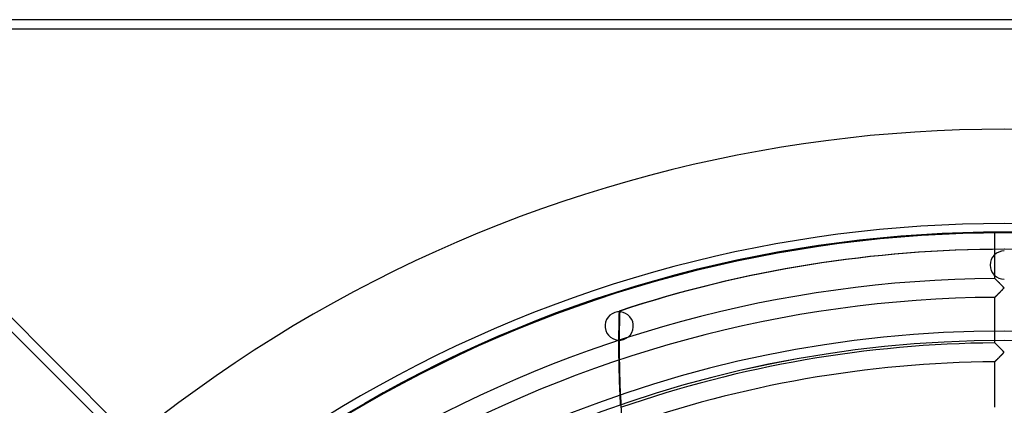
# Model space of a CAD drawing. Header units: millimetres. Extents: x -790 to 790, y -790 to 790.
# Tile 26 of 54: x -521 to 0, y 586 to 790. Entities that reach past the tile are written whole.
import ezdxf

# ---------------------------------------------------------------- set-up
doc = ezdxf.new("R2010")
doc.units = ezdxf.units.MM
doc.layers.add('HIDDEN', color=7, linetype='Continuous')
doc.layers.add('THICK', color=7, linetype='Continuous')

msp = doc.modelspace()

# ---------------------------------------------------------------- linework, layer by layer
at = {"layer": 'HIDDEN'}
for p, q in [((785, 785), (-785, 785)), ((-385.72, 491.78), (-594.59, 700.66)), ((-598.13, 697.12), (-395.98, 494.97)), ((-5, 652.87), (-5, 676.98)), ((0, 667.5), (0, 667.5)), ((-5, 652.87), (-4.99, 652.86)), ((-4.99, 652.86), (-5, 652.87)), ((-4.99, 652.86), (-4.98, 652.85)), ((-4.97, 652.84), (-4.99, 652.86)), ((-4.98, 652.85), (-4.94, 652.82)), ((-4.93, 652.8), (-4.97, 652.84)), ((-4.94, 652.82), (-4.9, 652.77)), ((-4.87, 652.74), (-4.93, 652.8)), ((-4.9, 652.77), (-4.85, 652.72)), ((-4.8, 652.68), (-4.87, 652.74)), ((-4.85, 652.72), (-4.78, 652.66)), ((-4.72, 652.6), (-4.8, 652.68)), ((-4.78, 652.66), (-4.71, 652.58)), ((-4.63, 652.5), (-4.72, 652.6)), ((-4.71, 652.58), (-4.62, 652.5)), ((-4.52, 652.39), (-4.63, 652.5)), ((-4.62, 652.5), (-4.53, 652.4)), ((-4.53, 652.4), (-4.42, 652.3)), ((-4.4, 652.28), (-4.52, 652.39)), ((-4.42, 652.3), (-4.31, 652.19)), ((-4.27, 652.15), (-4.4, 652.28)), ((-4.31, 652.19), (-4.19, 652.07)), ((-4.13, 652), (-4.27, 652.15)), ((-4.19, 652.07), (-4.07, 651.94)), ((-3.97, 651.85), (-4.13, 652)), ((-4.07, 651.94), (-3.94, 651.81)), ((-3.81, 651.68), (-3.97, 651.85)), ((0, 652.5), (0, 652.5)), ((-3.94, 651.81), (-3.8, 651.67)), ((-3.63, 651.51), (-3.81, 651.68)), ((-3.8, 651.67), (-3.65, 651.53)), ((-3.65, 651.53), (-3.51, 651.38)), ((-3.45, 651.32), (-3.63, 651.51)), ((-3.51, 651.38), (-3.35, 651.23)), ((-3.25, 651.13), (-3.45, 651.32)), ((-3.35, 651.23), (-3.2, 651.07)), ((-3.05, 650.93), (-3.25, 651.13)), ((-3.2, 651.07), (-3.03, 650.91)), ((-2.84, 650.72), (-3.05, 650.93)), ((-3.03, 650.91), (-2.87, 650.75)), ((-2.87, 650.75), (-2.7, 650.58)), ((-2.63, 650.5), (-2.84, 650.72)), ((-2.7, 650.58), (-2.53, 650.41)), ((-2.4, 650.28), (-2.63, 650.5)), ((-2.53, 650.41), (-2.36, 650.24)), ((-2.17, 650.05), (-2.4, 650.28)), ((-2.36, 650.24), (-2.19, 650.06)), ((-2.19, 650.06), (-2.01, 649.88)), ((-1.94, 649.81), (-2.17, 650.05)), ((-2.01, 649.88), (-1.83, 649.7)), ((-1.71, 649.58), (-1.94, 649.81)), ((-1.83, 649.7), (-1.65, 649.52)), ((-1.49, 649.35), (-1.71, 649.58)), ((-1.65, 649.52), (-1.47, 649.34)), ((-1.29, 649.15), (-1.49, 649.35)), ((-1.47, 649.34), (-1.29, 649.15)), ((-1.44, 646.49), (-1.24, 646.7)), ((-1.19, 646.75), (-1.34, 646.6)), ((-1.29, 649.15), (-1.11, 648.97)), ((-1.1, 648.95), (-1.29, 649.15)), ((-1.24, 646.7), (-1.05, 646.9)), ((-1.06, 646.89), (-1.19, 646.75)), ((-1.11, 648.97), (-0.95, 648.8)), ((-0.93, 648.77), (-1.1, 648.95)), ((-0.93, 647.02), (-1.06, 646.89)), ((-1.05, 646.9), (-0.88, 647.08)), ((-0.95, 648.8), (-0.8, 648.64)), ((-0.78, 648.61), (-0.93, 648.77)), ((-0.82, 647.15), (-0.93, 647.02)), ((-0.88, 647.08), (-0.73, 647.25)), ((-0.72, 647.26), (-0.82, 647.15)), ((-0.8, 648.64), (-0.67, 648.49)), ((-0.65, 648.47), (-0.78, 648.61)), ((-0.73, 647.25), (-0.6, 647.39)), ((-0.63, 647.36), (-0.72, 647.26)), ((-0.67, 648.49), (-0.56, 648.36)), ((-0.55, 648.35), (-0.65, 648.47)), ((-0.55, 647.45), (-0.63, 647.36)), ((-0.6, 647.39), (-0.5, 647.51)), ((-0.56, 648.36), (-0.47, 648.25)), ((-0.47, 648.24), (-0.55, 648.35)), ((-0.48, 647.55), (-0.55, 647.45)), ((-0.5, 647.51), (-0.43, 647.61)), ((-0.41, 647.63), (-0.48, 647.55)), ((-0.47, 648.25), (-0.41, 648.16)), ((-0.4, 648.15), (-0.47, 648.24)), ((-0.43, 647.61), (-0.37, 647.7)), ((-0.41, 648.16), (-0.36, 648.07)), ((-0.37, 647.72), (-0.41, 647.63)), ((-0.36, 648.07), (-0.4, 648.15)), ((-0.33, 647.79), (-0.37, 647.72)), ((-0.37, 647.7), (-0.34, 647.78)), ((-0.36, 648.07), (-0.33, 648)), ((-0.33, 647.99), (-0.36, 648.07)), ((-0.34, 647.78), (-0.32, 647.85)), ((-0.33, 648), (-0.32, 647.93)), ((-0.32, 647.92), (-0.33, 647.99)), ((-0.32, 647.86), (-0.33, 647.79)), ((-0.32, 647.93), (-0.32, 647.86)), ((-0.32, 647.85), (-0.32, 647.92)), ((-4.99, 642.9), (-5, 642.89)), ((-5, 642.89), (-4.99, 642.9)), ((-5, 618.77), (-5, 642.89)), ((-4.97, 642.92), (-4.99, 642.9)), ((-4.99, 642.9), (-4.97, 642.92)), ((-4.97, 642.92), (-4.93, 642.97)), ((-4.94, 642.95), (-4.97, 642.92)), ((-4.9, 642.99), (-4.94, 642.95)), ((-4.93, 642.97), (-4.87, 643.02)), ((-4.85, 643.05), (-4.9, 642.99)), ((-4.87, 643.02), (-4.79, 643.1)), ((-4.78, 643.11), (-4.85, 643.05)), ((-4.79, 643.1), (-4.71, 643.19)), ((-4.71, 643.19), (-4.78, 643.11)), ((-4.71, 643.19), (-4.61, 643.29)), ((-4.62, 643.27), (-4.71, 643.19)), ((-4.53, 643.37), (-4.62, 643.27)), ((-4.61, 643.29), (-4.49, 643.4)), ((-4.43, 643.47), (-4.53, 643.37)), ((-4.49, 643.4), (-4.37, 643.53)), ((-4.32, 643.58), (-4.43, 643.47)), ((-4.37, 643.53), (-4.23, 643.66)), ((-4.2, 643.7), (-4.32, 643.58)), ((-4.23, 643.66), (-4.09, 643.81)), ((-4.08, 643.82), (-4.2, 643.7)), ((-4.09, 643.81), (-3.93, 643.97)), ((-3.95, 643.95), (-4.08, 643.82)), ((-3.82, 644.08), (-3.95, 643.95)), ((-3.93, 643.97), (-3.77, 644.13)), ((-3.68, 644.22), (-3.82, 644.08)), ((-3.77, 644.13), (-3.6, 644.3)), ((-3.54, 644.37), (-3.68, 644.22)), ((-3.6, 644.3), (-3.43, 644.48)), ((-3.39, 644.52), (-3.54, 644.37)), ((-3.43, 644.48), (-3.25, 644.66)), ((-3.23, 644.68), (-3.39, 644.52)), ((-3.25, 644.66), (-3.06, 644.85)), ((-3.07, 644.84), (-3.23, 644.68)), ((-2.9, 645.01), (-3.07, 644.84)), ((-3.06, 644.85), (-2.87, 645.04)), ((-2.73, 645.18), (-2.9, 645.01)), ((-2.87, 645.04), (-2.68, 645.24)), ((-2.56, 645.36), (-2.73, 645.18)), ((-2.68, 645.24), (-2.48, 645.44)), ((-2.38, 645.54), (-2.56, 645.36)), ((-2.48, 645.44), (-2.27, 645.64)), ((-2.19, 645.73), (-2.38, 645.54)), ((-2.27, 645.64), (-2.07, 645.85)), ((-2.01, 645.91), (-2.19, 645.73)), ((-2.07, 645.85), (-1.86, 646.06)), ((-1.83, 646.09), (-2.01, 645.91)), ((-1.86, 646.06), (-1.65, 646.28)), ((-1.66, 646.27), (-1.83, 646.09)), ((-1.5, 646.44), (-1.66, 646.27)), ((-1.65, 646.28), (-1.44, 646.49)), ((-1.34, 646.6), (-1.5, 646.44)), ((-206.27, 634.83), (-206.27, 634.83)), ((-203.99, 635.65), (-203.68, 635.65)), ((-201.63, 620.56), (-201.63, 620.56)), ((-203.98, 617.53), (-204.29, 617.53)), ((-5, 618.77), (-4.99, 618.76)), ((-4.99, 618.76), (-5, 618.77)), ((-4.99, 618.76), (-4.96, 618.73)), ((-4.96, 618.73), (-4.99, 618.76)), ((-4.96, 618.73), (-4.91, 618.68)), ((-4.91, 618.68), (-4.96, 618.73)), ((-4.91, 618.68), (-4.84, 618.61)), ((-4.85, 618.62), (-4.91, 618.68)), ((-4.76, 618.53), (-4.85, 618.62)), ((-4.84, 618.61), (-4.76, 618.53)), ((-4.76, 618.53), (-4.66, 618.43)), ((-4.66, 618.44), (-4.76, 618.53)), ((-4.55, 618.32), (-4.66, 618.44)), ((-4.66, 618.43), (-4.54, 618.32)), ((-4.42, 618.19), (-4.55, 618.32)), ((-4.54, 618.32), (-4.42, 618.19)), ((-4.42, 618.19), (-4.28, 618.05)), ((-4.27, 618.05), (-4.42, 618.19)), ((-4.28, 618.05), (-4.13, 617.9)), ((-4.11, 617.89), (-4.27, 618.05)), ((-4.13, 617.9), (-3.96, 617.74)), ((-3.94, 617.71), (-4.11, 617.89)), ((-3.96, 617.74), (-3.8, 617.57)), ((-3.75, 617.52), (-3.94, 617.71)), ((-3.8, 617.57), (-3.62, 617.4)), ((-3.55, 617.32), (-3.75, 617.52)), ((-3.62, 617.4), (-3.44, 617.21)), ((-3.33, 617.11), (-3.55, 617.32)), ((-3.44, 617.21), (-3.25, 617.02)), ((-3.1, 616.88), (-3.33, 617.11)), ((-3.25, 617.02), (-3.05, 616.83)), ((-2.87, 616.64), (-3.1, 616.88)), ((-3.05, 616.83), (-2.86, 616.63)), ((-2.62, 616.4), (-2.87, 616.64)), ((-2.86, 616.63), (-2.65, 616.43)), ((-2.65, 616.43), (-2.45, 616.22)), ((-2.37, 616.14), (-2.62, 616.4)), ((-2.45, 616.22), (-2.24, 616.01)), ((-2.11, 615.88), (-2.37, 616.14)), ((-2.24, 616.01), (-2.03, 615.8)), ((-1.84, 615.61), (-2.11, 615.88)), ((-2.03, 615.8), (-1.82, 615.59)), ((-1.57, 615.33), (-1.84, 615.61)), ((-1.82, 615.59), (-1.6, 615.37)), ((-1.6, 615.37), (-1.39, 615.15)), ((-1.31, 615.06), (-1.57, 615.33)), ((-3.78, 610.03), (-3.64, 610.16)), ((-3.55, 610.26), (-3.69, 610.11)), ((-3.64, 610.16), (-3.51, 610.3)), ((-3.39, 610.41), (-3.55, 610.26)), ((-3.51, 610.3), (-3.36, 610.44)), ((-3.24, 610.57), (-3.39, 610.41)), ((-3.36, 610.44), (-3.22, 610.59)), ((-3.07, 610.74), (-3.24, 610.57)), ((-3.22, 610.59), (-3.08, 610.73)), ((-3.08, 610.73), (-2.93, 610.88)), ((-2.9, 610.91), (-3.07, 610.74)), ((-2.93, 610.88), (-2.77, 611.04)), ((-2.72, 611.09), (-2.9, 610.91)), ((-2.77, 611.04), (-2.62, 611.19)), ((-2.54, 611.27), (-2.72, 611.09)), ((-2.62, 611.19), (-2.46, 611.35)), ((-2.36, 611.46), (-2.54, 611.27)), ((-2.46, 611.35), (-2.31, 611.51)), ((-2.17, 611.65), (-2.36, 611.46)), ((-2.31, 611.51), (-2.15, 611.67)), ((-1.98, 611.85), (-2.17, 611.65)), ((-2.15, 611.67), (-1.99, 611.83)), ((-1.99, 611.83), (-1.83, 612)), ((-1.79, 612.03), (-1.98, 611.85)), ((-1.83, 612), (-1.66, 612.16)), ((-1.62, 612.21), (-1.79, 612.03)), ((-1.66, 612.16), (-1.5, 612.33)), ((-1.45, 612.38), (-1.62, 612.21)), ((-1.5, 612.33), (-1.34, 612.5)), ((-1.29, 612.55), (-1.45, 612.38)), ((-1.39, 615.15), (-1.18, 614.93)), ((-1.34, 612.5), (-1.19, 612.66)), ((-1.07, 614.82), (-1.31, 615.06)), ((-1.14, 612.7), (-1.29, 612.55)), ((-1.19, 612.66), (-1.04, 612.81)), ((-1.18, 614.93), (-0.98, 614.72)), ((-1, 612.85), (-1.14, 612.7)), ((-0.86, 614.6), (-1.07, 614.82)), ((-1.04, 612.81), (-0.91, 612.95)), ((-0.88, 612.98), (-1, 612.85)), ((-0.98, 614.72), (-0.8, 614.54)), ((-0.91, 612.95), (-0.79, 613.08)), ((-0.76, 613.1), (-0.88, 612.98)), ((-0.68, 614.4), (-0.86, 614.6)), ((-0.8, 614.54), (-0.65, 614.37)), ((-0.79, 613.08), (-0.68, 613.2)), ((-0.67, 613.21), (-0.76, 613.1)), ((-0.54, 614.24), (-0.68, 614.4)), ((-0.68, 613.2), (-0.59, 613.31)), ((-0.58, 613.31), (-0.67, 613.21)), ((-0.65, 614.37), (-0.53, 614.23)), ((-0.59, 613.31), (-0.5, 613.41)), ((-0.5, 613.42), (-0.58, 613.31)), ((-0.44, 614.11), (-0.54, 614.24)), ((-0.53, 614.23), (-0.44, 614.11)), ((-0.43, 613.51), (-0.5, 613.42)), ((-0.5, 613.41), (-0.44, 613.5)), ((-0.44, 614.11), (-0.38, 614)), ((-0.38, 614.02), (-0.44, 614.11)), ((-0.44, 613.5), (-0.38, 613.59)), ((-0.37, 613.6), (-0.43, 613.51)), ((-0.35, 613.94), (-0.38, 614.02)), ((-0.38, 614), (-0.34, 613.92)), ((-0.38, 613.59), (-0.34, 613.67)), ((-0.34, 613.68), (-0.37, 613.6)), ((-0.32, 613.87), (-0.35, 613.94)), ((-0.34, 613.92), (-0.32, 613.83)), ((-0.32, 613.76), (-0.34, 613.68)), ((-0.34, 613.67), (-0.32, 613.74)), ((-0.32, 613.8), (-0.32, 613.87)), ((-0.32, 613.83), (-0.32, 613.76)), ((-0.32, 613.74), (-0.32, 613.8)), ((-4.99, 608.8), (-5, 608.79)), ((-5, 608.79), (-4.99, 608.8)), ((-5, 584.67), (-5, 608.79)), ((-4.98, 608.81), (-4.99, 608.8)), ((-4.99, 608.8), (-4.98, 608.81)), ((-4.95, 608.84), (-4.98, 608.81)), ((-4.98, 608.81), (-4.95, 608.84)), ((-4.9, 608.89), (-4.95, 608.84)), ((-4.95, 608.84), (-4.91, 608.88)), ((-4.91, 608.88), (-4.86, 608.93)), ((-4.85, 608.94), (-4.9, 608.89)), ((-4.86, 608.93), (-4.8, 608.99)), ((-4.79, 609), (-4.85, 608.94)), ((-4.8, 608.99), (-4.73, 609.06)), ((-4.72, 609.08), (-4.79, 609)), ((-4.73, 609.06), (-4.65, 609.14)), ((-4.63, 609.16), (-4.72, 609.08)), ((-4.65, 609.14), (-4.57, 609.23)), ((-4.54, 609.25), (-4.63, 609.16)), ((-4.57, 609.23), (-4.47, 609.32)), ((-4.44, 609.36), (-4.54, 609.25)), ((-4.47, 609.32), (-4.37, 609.43)), ((-4.33, 609.46), (-4.44, 609.36)), ((-4.37, 609.43), (-4.26, 609.53)), ((-4.22, 609.58), (-4.33, 609.46)), ((-4.26, 609.53), (-4.15, 609.65)), ((-4.1, 609.7), (-4.22, 609.58)), ((-4.15, 609.65), (-4.03, 609.77)), ((-3.97, 609.83), (-4.1, 609.7)), ((-4.03, 609.77), (-3.9, 609.9)), ((-3.83, 609.97), (-3.97, 609.83)), ((-3.9, 609.9), (-3.78, 610.03)), ((-3.69, 610.11), (-3.83, 609.97))]:
    msp.add_line(p, q, dxfattribs=at)
for radius, start, end in [(732, 0, 180.00002), (682, 0, 180.00002), (677, 0, 180.00002), (652.89, 90.43881, 148.96123), (642.91, 90.44563, 148.95442), (625, 0, 179.99998), (620, 0, 179.99998), (618.79, 90.46299, 109.1802), (608.81, 90.47055, 109.43568)]:
    msp.add_arc((0, 0), radius, start, end, dxfattribs=at)
for centre, major_axis, start_param, end_param in [((0, 0), (0, -668.36), 3.141593, 3.455752), ((0.31, 0), (0, 668.36), 0, 0.314159), ((0, 0), (0, -668.36), 2.827433, 3.141593), ((334.59, 617.53), (0, -545.6), -1.604014, -1.570796), ((334.91, 617.53), (0, 545.6), 1.537579, 1.570796), ((334.59, 617.53), (0, -545.6), -1.570796, -1.512401), ((334.91, 617.53), (0, 545.6), 1.570796, 1.628996)]:
    msp.add_ellipse(centre, major_axis=major_axis, ratio=0.987688, start_param=start_param, end_param=end_param, dxfattribs=at)
at = {"layer": 'THICK'}
for p, q in [((785, 790), (-785, 790)), ((785, 785), (-785, 785))]:
    msp.add_line(p, q, dxfattribs=at)
for centre, radius, start, end in [((0, 0), 677.5, 0, 180.00002), ((0, 660), 7.5, 90, 270), ((-203.95, 627.7), 7.5, 108, 288), ((-203.95, 627.7), 7.5, 288, 108), ((0, 0), 619.99, 0, 179.99998)]:
    msp.add_arc(centre, radius, start, end, dxfattribs=at)
msp.add_ellipse((334.91, 617.53), major_axis=(0, 545.6), ratio=0.987688, start_param=1.628996, end_param=2.13685, dxfattribs=at)

doc.saveas('drawing.dxf')
